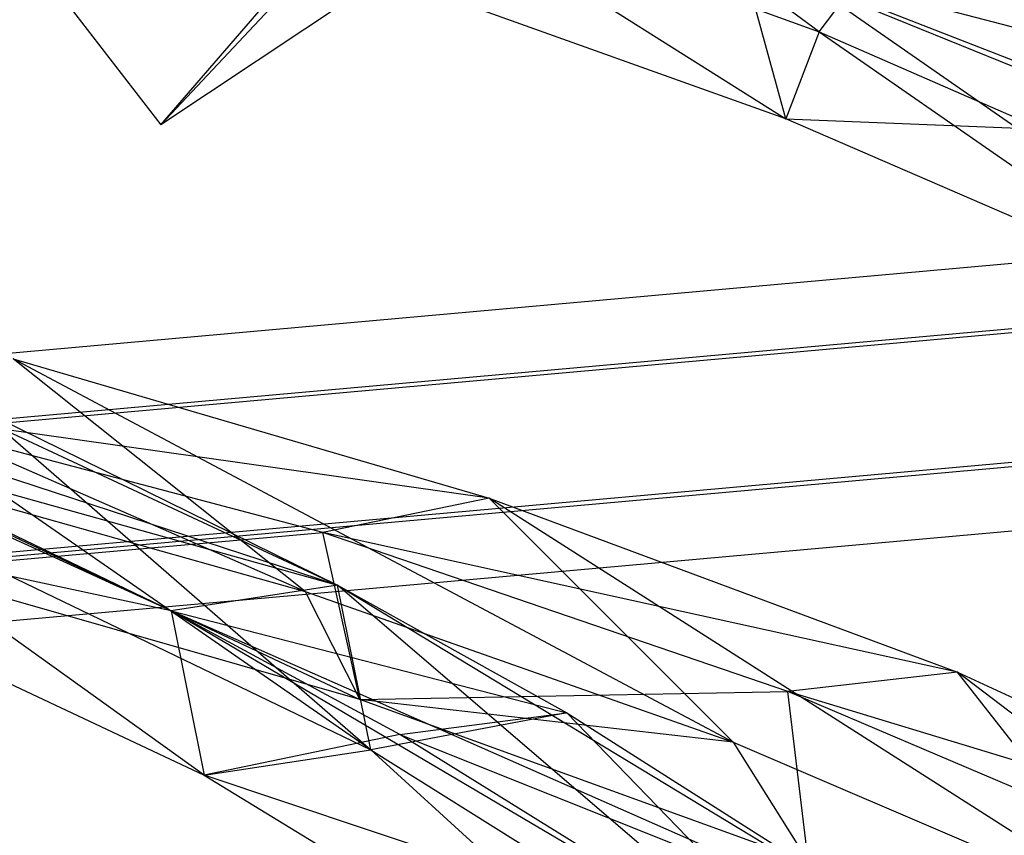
# Model space of a CAD drawing. Extents: x 5.4 to 34.8, y -14.7 to 14.7.
# Tile 221 of 251: x 18.5 to 20.2, y 10.9 to 12.3. Entities that reach past the tile are written whole.
import ezdxf

# ---------------------------------------------------------------- set-up
doc = ezdxf.new("R2010")
doc.units = 0
doc.header["$LTSCALE"] = 2.54
doc.layers.get('0').update_dxf_attribs({"color": 13, "linetype": 'CONTINUOUS'})

# ---------------------------------------------------------------- blocks, each defined once
blk = doc.blocks.new('BOHO_S_PM_7777_STL')
at = {"color": 0}
for p, q in [((18.7091, 12.1109, 1.8312), (19.5104, 12.9671, 3.1935)), ((18.7091, 12.1109, 1.8312), (19.5104, 12.9671, 3.1935)), ((19.6586, 12.7426, 3.3265), (18.7091, 12.1109, 1.8312)), ((19.6586, 12.7426, 3.3265), (18.7091, 12.1109, 1.8312)), ((19.8573, 12.2731, 16.0113), (19.2217, 12.7426, 15.7051)), ((19.8573, 12.2731, 16.0113), (19.2217, 12.7426, 15.7051)), ((19.1524, 12.5295, 15.5171), (19.7993, 12.1213, 16.0784)), ((19.1524, 12.5295, 15.5171), (19.7993, 12.1213, 16.0784)), ((19.1524, 12.5295, 15.5171), (19.8573, 12.2731, 16.0113)), ((19.1524, 12.5295, 15.5171), (19.8573, 12.2731, 16.0113)), ((19.8573, 12.2731, 16.0113), (20.002, 12.4653, 16.2209)), ((19.8573, 12.2731, 16.0113), (20.002, 12.4653, 16.2209)), ((19.7993, 12.1213, 16.0784), (19.721, 12.4051, 16.135)), ((19.7993, 12.1213, 16.0784), (19.721, 12.4051, 16.135)), ((20.4873, 12.0943, 16.6431), (19.721, 12.4051, 16.135)), ((20.7763, 12.1296, 16.7149), (19.721, 12.4051, 16.135)), ((20.4873, 12.0943, 16.6431), (19.721, 12.4051, 16.135)), ((20.7763, 12.1296, 16.7149), (19.721, 12.4051, 16.135)), ((19.7993, 12.1213, 16.0784), (19.0595, 12.3859, 15.5429)), ((19.7993, 12.1213, 16.0784), (19.0595, 12.3859, 15.5429)), ((20.7676, 12.0005, 16.5879), (19.8264, 12.367, 15.6523)), ((19.8264, 12.367, 15.6523), (20.767, 11.7122, 16.6708)), ((20.7676, 12.0005, 16.5879), (19.8264, 12.367, 15.6523)), ((19.8264, 12.367, 15.6523), (20.767, 11.7122, 16.6708)), ((20.7676, 12.0005, 16.5879), (19.8264, 12.367, 15.6523)), ((18.5506, 12.3156, 1.6796), (18.7091, 12.1109, 1.8312)), ((18.5506, 12.3156, 1.6796), (18.7091, 12.1109, 1.8312)), ((18.7091, 12.1109, 1.8312), (18.8949, 12.3259, 1.9274)), ((18.7091, 12.1109, 1.8312), (18.8949, 12.3259, 1.9274)), ((19.8573, 12.2731, 16.0113), (19.7993, 12.1213, 16.0784)), ((19.8573, 12.2731, 16.0113), (19.7993, 12.1213, 16.0784)), ((19.8573, 12.2731, 16.0113), (20.5352, 11.8024, 16.5941)), ((19.8573, 12.2731, 16.0113), (20.5352, 11.8024, 16.5941)), ((19.8573, 12.2731, 16.0113), (20.5582, 11.9675, 16.4879)), ((19.8573, 12.2731, 16.0113), (20.5582, 11.9675, 16.4879)), ((20.5352, 11.8024, 16.5941), (19.7993, 12.1213, 16.0784)), ((19.7993, 12.1213, 16.0784), (20.4873, 12.0943, 16.6431)), ((19.7993, 12.1213, 16.0784), (20.4873, 12.0943, 16.6431)), ((20.5352, 11.8024, 16.5941), (19.7993, 12.1213, 16.0784)), ((18.9606, 11.2974, 17.3934), (17.6147, 11.8856, 16.7149)), ((18.9606, 11.2974, 17.3934), (17.6147, 11.8856, 16.7149)), ((20.2255, 11.872, 17.1533), (17.9074, 11.6641, 17.1533)), ((20.2255, 11.872, 17.1533), (17.9074, 11.6641, 17.1533)), ((19.0751, 11.0215, 17.5773), (17.9274, 11.8168, 16.5262)), ((17.9274, 11.8168, 16.5262), (19.0173, 11.3084, 17.5111)), ((19.0751, 11.0215, 17.5773), (17.9274, 11.8168, 16.5262)), ((17.9274, 11.8168, 16.5262), (19.0173, 11.3084, 17.5111)), ((18.7269, 11.2639, 17.5722), (17.6396, 11.7587, 16.5879)), ((19.0173, 11.3084, 17.5111), (17.6396, 11.7587, 16.5879)), ((18.7269, 11.2639, 17.5722), (17.6396, 11.7587, 16.5879)), ((19.0173, 11.3084, 17.5111), (17.6396, 11.7587, 16.5879)), ((17.9285, 11.553, 17.3575), (20.2246, 11.759, 17.3575)), ((17.9285, 11.553, 17.3575), (20.2246, 11.759, 17.3575)), ((17.9299, 11.5458, 16.9533), (20.2245, 11.7516, 16.9533)), ((17.9299, 11.5458, 16.9533), (20.2245, 11.7516, 16.9533)), ((19.7073, 11.0349, 17.8252), (18.4512, 11.7028, 17.1895)), ((18.4512, 11.7028, 17.1895), (19.2816, 11.46, 17.6473)), ((19.7073, 11.0349, 17.8252), (18.4512, 11.7028, 17.1895)), ((18.9606, 11.2974, 17.3934), (18.4512, 11.7028, 17.1895)), ((18.9606, 11.2974, 17.3934), (18.4512, 11.7028, 17.1895)), ((18.4512, 11.7028, 17.1895), (19.2816, 11.46, 17.6473)), ((18.9913, 11.4002, 17.6012), (18.1695, 11.6177, 17.1311)), ((19.2816, 11.46, 17.6473), (18.1695, 11.6177, 17.1311)), ((18.9913, 11.4002, 17.6012), (18.1695, 11.6177, 17.1311)), ((19.2816, 11.46, 17.6473), (18.1695, 11.6177, 17.1311)), ((18.3899, 11.6169, 16.9465), (19.0751, 11.0215, 17.5773)), ((18.3899, 11.6169, 16.9465), (19.0173, 11.3084, 17.5111)), ((18.3899, 11.6169, 16.9465), (19.0751, 11.0215, 17.5773)), ((18.3899, 11.6169, 16.9465), (19.0173, 11.3084, 17.5111)), ((18.7269, 11.2639, 17.5722), (18.1012, 11.5641, 17.0088)), ((18.1012, 11.5641, 17.0088), (19.0173, 11.3084, 17.5111)), ((18.1012, 11.5641, 17.0088), (19.0173, 11.3084, 17.5111)), ((18.7269, 11.2639, 17.5722), (18.1012, 11.5641, 17.0088)), ((17.9721, 11.3237, 17.3618), (20.2225, 11.5256, 17.3618)), ((17.9721, 11.3237, 17.3618), (20.2225, 11.5256, 17.3618)), ((18.7847, 10.9771, 17.6383), (18.0015, 11.5382, 16.6091)), ((18.0015, 11.5382, 16.6091), (19.0751, 11.0215, 17.5773)), ((18.7847, 10.9771, 17.6383), (18.0015, 11.5382, 16.6091)), ((18.0015, 11.5382, 16.6091), (19.0751, 11.0215, 17.5773)), ((18.0015, 11.5382, 16.6091), (19.0751, 11.0215, 17.5773)), ((17.9734, 11.3165, 16.9575), (20.2225, 11.5182, 16.9575)), ((17.9734, 11.3165, 16.9575), (20.2225, 11.5182, 16.9575)), ((18.2048, 11.5098, 16.9481), (19.056, 11.1088, 17.5712)), ((18.2048, 11.5098, 16.9481), (18.9606, 11.2974, 17.3934)), ((18.2048, 11.5098, 16.9481), (19.056, 11.1088, 17.5712)), ((18.2048, 11.5098, 16.9481), (18.9606, 11.2974, 17.3934)), ((18.7269, 11.2639, 17.5722), (17.7137, 11.4801, 16.6708)), ((17.7137, 11.4801, 16.6708), (18.7847, 10.9771, 17.6383)), ((18.7269, 11.2639, 17.5722), (17.7137, 11.4801, 16.6708)), ((17.7137, 11.4801, 16.6708), (18.7847, 10.9771, 17.6383)), ((18.7269, 11.2639, 17.5722), (17.7137, 11.4801, 16.6708)), ((19.2816, 11.46, 17.6473), (18.9913, 11.4002, 17.6012)), ((19.2816, 11.46, 17.6473), (18.9913, 11.4002, 17.6012)), ((20.439, 10.7216, 18.2447), (19.2816, 11.46, 17.6473)), ((19.2816, 11.46, 17.6473), (20.0985, 11.1565, 18.0906)), ((20.439, 10.7216, 18.2447), (19.2816, 11.46, 17.6473)), ((19.7073, 11.0349, 17.8252), (19.2816, 11.46, 17.6473)), ((19.7073, 11.0349, 17.8252), (19.2816, 11.46, 17.6473)), ((19.2816, 11.46, 17.6473), (20.0985, 11.1565, 18.0906)), ((20.2215, 11.4052, 17.1618), (17.9945, 11.2055, 17.1618)), ((20.2215, 11.4052, 17.1618), (17.9945, 11.2055, 17.1618)), ((18.2631, 11.3355, 17.0914), (18.9913, 11.4002, 17.6012)), ((18.2631, 11.3355, 17.0914), (18.9913, 11.4002, 17.6012)), ((19.056, 11.1088, 17.5712), (18.9913, 11.4002, 17.6012)), ((19.056, 11.1088, 17.5712), (18.9913, 11.4002, 17.6012)), ((19.8024, 11.1232, 18.0552), (18.9913, 11.4002, 17.6012)), ((20.0985, 11.1565, 18.0906), (18.9913, 11.4002, 17.6012)), ((19.8024, 11.1232, 18.0552), (18.9913, 11.4002, 17.6012)), ((20.0985, 11.1565, 18.0906), (18.9913, 11.4002, 17.6012)), ((19.056, 11.1088, 17.5712), (18.2631, 11.3355, 17.0914)), ((19.056, 11.1088, 17.5712), (18.2631, 11.3355, 17.0914)), ((19.0173, 11.3084, 17.5111), (18.7269, 11.2639, 17.5722)), ((19.0173, 11.3084, 17.5111), (18.7269, 11.2639, 17.5722)), ((19.0173, 11.3084, 17.5111), (18.7269, 11.2639, 17.5722)), ((19.0173, 11.3084, 17.5111), (18.7269, 11.2639, 17.5722)), ((20.1021, 10.3791, 18.5201), (19.0173, 11.3084, 17.5111)), ((19.0173, 11.3084, 17.5111), (20.0673, 10.6729, 18.4696)), ((20.1021, 10.3791, 18.5201), (19.0173, 11.3084, 17.5111)), ((19.0751, 11.0215, 17.5773), (19.0173, 11.3084, 17.5111)), ((19.0751, 11.0215, 17.5773), (19.0173, 11.3084, 17.5111)), ((19.0173, 11.3084, 17.5111), (20.0673, 10.6729, 18.4696)), ((19.0751, 11.0215, 17.5773), (19.0173, 11.3084, 17.5111)), ((19.0751, 11.0215, 17.5773), (19.0173, 11.3084, 17.5111)), ((19.0173, 11.3084, 17.5111), (19.4173, 11.086, 17.8719)), ((19.0173, 11.3084, 17.5111), (19.4173, 11.086, 17.8719)), ((18.9606, 11.2974, 17.3934), (19.056, 11.1088, 17.5712)), ((18.9606, 11.2974, 17.3934), (19.056, 11.1088, 17.5712)), ((18.9606, 11.2974, 17.3934), (19.7073, 11.0349, 17.8252)), ((18.9606, 11.2974, 17.3934), (19.7073, 11.0349, 17.8252)), ((19.7731, 10.6471, 18.5236), (18.7269, 11.2639, 17.5722)), ((18.7269, 11.2639, 17.5722), (18.7847, 10.9771, 17.6383)), ((18.7269, 11.2639, 17.5722), (18.7847, 10.9771, 17.6383)), ((20.0673, 10.6729, 18.4696), (18.7269, 11.2639, 17.5722)), ((19.7731, 10.6471, 18.5236), (18.7269, 11.2639, 17.5722)), ((20.0673, 10.6729, 18.4696), (18.7269, 11.2639, 17.5722)), ((19.1255, 11.0479, 17.9311), (18.7269, 11.2639, 17.5722)), ((18.7269, 11.2639, 17.5722), (18.7847, 10.9771, 17.6383)), ((18.7269, 11.2639, 17.5722), (19.4173, 11.086, 17.8719)), ((18.7269, 11.2639, 17.5722), (19.4173, 11.086, 17.8719)), ((19.1255, 11.0479, 17.9311), (18.7269, 11.2639, 17.5722)), ((20.0985, 11.1565, 18.0906), (19.8024, 11.1232, 18.0552)), ((20.0985, 11.1565, 18.0906), (19.8024, 11.1232, 18.0552)), ((21.1497, 10.3568, 18.6531), (20.0985, 11.1565, 18.0906)), ((20.0985, 11.1565, 18.0906), (20.8943, 10.7915, 18.5218)), ((21.1497, 10.3568, 18.6531), (20.0985, 11.1565, 18.0906)), ((20.439, 10.7216, 18.2447), (20.0985, 11.1565, 18.0906)), ((20.439, 10.7216, 18.2447), (20.0985, 11.1565, 18.0906)), ((20.0985, 11.1565, 18.0906), (20.8943, 10.7915, 18.5218)), ((19.056, 11.1088, 17.5712), (19.8024, 11.1232, 18.0552)), ((19.056, 11.1088, 17.5712), (19.8024, 11.1232, 18.0552)), ((19.8382, 10.8261, 18.0347), (19.8024, 11.1232, 18.0552)), ((19.8382, 10.8261, 18.0347), (19.8024, 11.1232, 18.0552)), ((20.5955, 10.7857, 18.4955), (19.8024, 11.1232, 18.0552)), ((20.8943, 10.7915, 18.5218), (19.8024, 11.1232, 18.0552)), ((20.5955, 10.7857, 18.4955), (19.8024, 11.1232, 18.0552)), ((20.8943, 10.7915, 18.5218), (19.8024, 11.1232, 18.0552)), ((19.7073, 11.0349, 17.8252), (19.056, 11.1088, 17.5712)), ((19.7073, 11.0349, 17.8252), (19.056, 11.1088, 17.5712)), ((19.8382, 10.8261, 18.0347), (19.056, 11.1088, 17.5712)), ((19.8382, 10.8261, 18.0347), (19.056, 11.1088, 17.5712)), ((19.4173, 11.086, 17.8719), (19.0751, 11.0215, 17.5773)), ((19.4173, 11.086, 17.8719), (19.0751, 11.0215, 17.5773)), ((19.1255, 11.0479, 17.9311), (19.4173, 11.086, 17.8719)), ((19.1255, 11.0479, 17.9311), (19.4173, 11.086, 17.8719)), ((19.4173, 11.086, 17.8719), (20.1021, 10.3791, 18.5201)), ((19.4173, 11.086, 17.8719), (20.0673, 10.6729, 18.4696)), ((19.4173, 11.086, 17.8719), (20.1021, 10.3791, 18.5201)), ((19.4173, 11.086, 17.8719), (20.0673, 10.6729, 18.4696)), ((19.1255, 11.0479, 17.9311), (18.7847, 10.9771, 17.6383)), ((19.1255, 11.0479, 17.9311), (18.7847, 10.9771, 17.6383)), ((19.7731, 10.6471, 18.5236), (19.1255, 11.0479, 17.9311)), ((19.1255, 11.0479, 17.9311), (20.0673, 10.6729, 18.4696)), ((19.1255, 11.0479, 17.9311), (20.0673, 10.6729, 18.4696)), ((19.7731, 10.6471, 18.5236), (19.1255, 11.0479, 17.9311)), ((19.7073, 11.0349, 17.8252), (19.8382, 10.8261, 18.0347)), ((19.7073, 11.0349, 17.8252), (19.8382, 10.8261, 18.0347)), ((19.7073, 11.0349, 17.8252), (20.439, 10.7216, 18.2447)), ((19.7073, 11.0349, 17.8252), (20.439, 10.7216, 18.2447)), ((18.7847, 10.9771, 17.6383), (19.0751, 11.0215, 17.5773)), ((18.7847, 10.9771, 17.6383), (19.0751, 11.0215, 17.5773)), ((19.8079, 10.3532, 18.5741), (19.0751, 11.0215, 17.5773)), ((19.0751, 11.0215, 17.5773), (20.1021, 10.3791, 18.5201)), ((19.8079, 10.3532, 18.5741), (19.0751, 11.0215, 17.5773)), ((19.0751, 11.0215, 17.5773), (20.1021, 10.3791, 18.5201)), ((19.0751, 11.0215, 17.5773), (20.1021, 10.3791, 18.5201)), ((19.7731, 10.6471, 18.5236), (18.7847, 10.9771, 17.6383)), ((18.7847, 10.9771, 17.6383), (19.8079, 10.3532, 18.5741)), ((19.7731, 10.6471, 18.5236), (18.7847, 10.9771, 17.6383)), ((18.7847, 10.9771, 17.6383), (19.8079, 10.3532, 18.5741)), ((19.7731, 10.6471, 18.5236), (18.7847, 10.9771, 17.6383))]:
    blk.add_line(p, q, dxfattribs=at)

msp = doc.modelspace()

# ---------------------------------------------------------------- block references
at = {"color": 0}
msp.add_blockref('BOHO_S_PM_7777_STL', (0, 0), dxfattribs=at)

doc.saveas('drawing.dxf')
